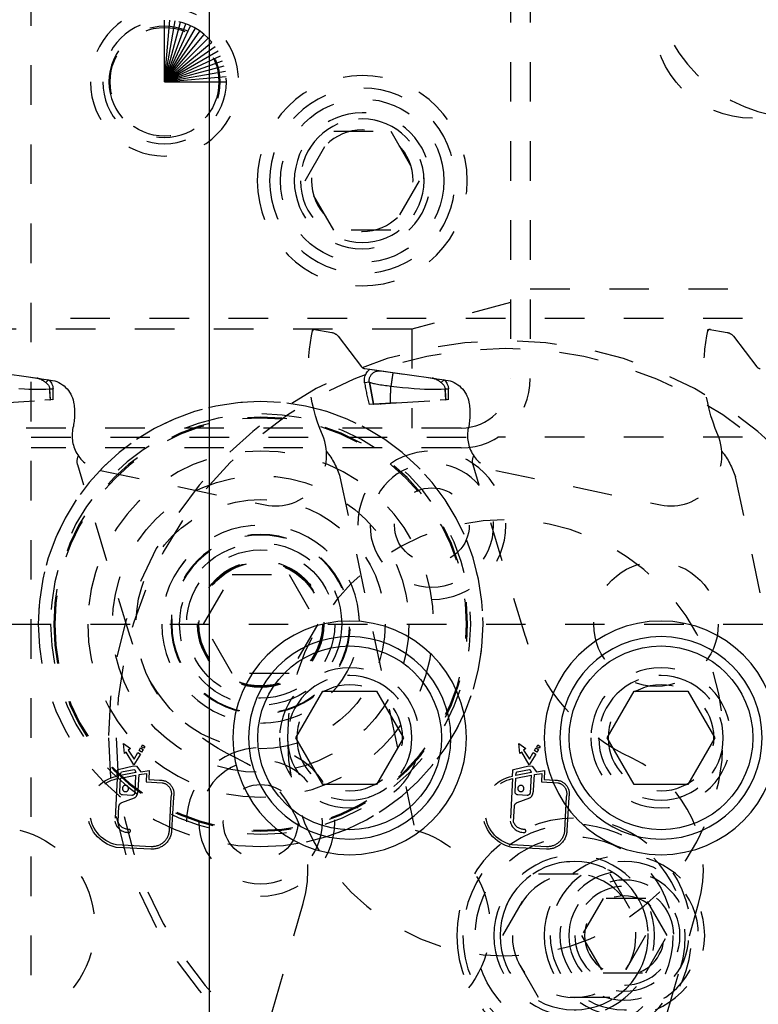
# Model space of a CAD drawing. Header units: inches. Extents: x 3 to 289, y 4 to 291.
# Tile 216 of 256: x 235.74 to 237.61, y 116.37 to 118.86. Entities that reach past the tile are written whole.
import ezdxf

# ---------------------------------------------------------------- set-up
doc = ezdxf.new("R2010")
doc.units = ezdxf.units.IN
doc.header["$LTSCALE"] = 0.5
doc.header["$MEASUREMENT"] = 0
doc.linetypes.add('DIVIDE', pattern=[0.393701, 0.19685, -0.098425, 0, -0.098425])
doc.linetypes.add('HIDDEN', pattern=[0.225, 0.15, -0.075])
doc.layers.add('MFB', color=7, linetype='Continuous')

msp = doc.modelspace()

# ---------------------------------------------------------------- linework, layer by layer
at = {"layer": 'MFB', "color": 9, "linetype": 'Continuous'}
msp.add_line((236.221, 132.0463), (236.221, 105.5463), dxfattribs=at)
at = {"layer": 'MFB', "color": 254, "linetype": 'HIDDEN'}
for p, q in [((235.771, 111.0463), (235.771, 120.7963)), ((236.983, 118.9545), (236.983, 117.9545)), ((237.033, 118.9545), (237.033, 117.9545)), ((237.9699, 118.6124), (237.5949, 118.6124)), ((236.4636, 118.4545), (236.5358, 118.5795)), ((236.5358, 118.5795), (236.6801, 118.5795)), ((236.6801, 118.5795), (236.7523, 118.4545)), ((236.5358, 118.3295), (236.4636, 118.4545)), ((236.7523, 118.4545), (236.6801, 118.3295)), ((236.6801, 118.3295), (236.5358, 118.3295)), ((237.033, 118.1812), (237.9699, 118.1812)), ((236.983, 118.1464), (236.733, 118.0795)), ((237.9699, 118.1062), (235.771, 118.1062)), ((236.733, 118.0795), (234.233, 118.0795)), ((236.483, 118.0795), (236.5312, 118.0709)), ((236.733, 118.0795), (236.733, 117.8295)), ((237.483, 118.0795), (237.5312, 118.0709)), ((236.5467, 118.0616), (236.606, 117.9845)), ((237.5467, 118.0616), (237.606, 117.9845)), ((235.6142, 117.9797), (235.8195, 117.9508)), ((235.6857, 117.9696), (235.7817, 117.9562)), ((236.6142, 117.9797), (236.8195, 117.9508)), ((236.6181, 117.9672), (236.6195, 117.9696)), ((236.6195, 117.9696), (236.6212, 117.9719)), ((236.6212, 117.9719), (236.623, 117.974)), ((236.623, 117.974), (236.6249, 117.976)), ((236.6249, 117.976), (236.627, 117.9779)), ((236.627, 117.9779), (236.6565, 117.9738)), ((236.6345, 117.9681), (236.6362, 117.9694)), ((236.6362, 117.9694), (236.6379, 117.9705)), ((236.6379, 117.9705), (236.6398, 117.9715)), ((236.6398, 117.9715), (236.6417, 117.9723)), ((236.6417, 117.9723), (236.6436, 117.973)), ((236.6436, 117.973), (236.6455, 117.9735)), ((236.6455, 117.9735), (236.6479, 117.9739)), ((236.6479, 117.9739), (236.6501, 117.9741)), ((236.6501, 117.9741), (236.6524, 117.9741)), ((236.6524, 117.9741), (236.6545, 117.974)), ((236.6545, 117.974), (236.6565, 117.9738)), ((236.6565, 117.9738), (236.6857, 117.9696)), ((236.6855, 117.9689), (236.6854, 117.9684)), ((236.6856, 117.9693), (236.6855, 117.9689)), ((236.6857, 117.9696), (236.6856, 117.9693)), ((236.6857, 117.9696), (236.7817, 117.9562)), ((236.6857, 117.9696), (236.6857, 117.9696)), ((235.7693, 117.9579), (235.7851, 117.9557)), ((235.7817, 117.9562), (235.7851, 117.9557)), ((235.7851, 117.9557), (235.8148, 117.9515)), ((235.7851, 117.9557), (235.7871, 117.9553)), ((235.7871, 117.9553), (235.7851, 117.9557)), ((235.7871, 117.9553), (235.7891, 117.9548)), ((235.7891, 117.9548), (235.7871, 117.9553)), ((235.7891, 117.9548), (235.7911, 117.9542)), ((235.7911, 117.9542), (235.7891, 117.9548)), ((235.7911, 117.9542), (235.7931, 117.9534)), ((235.7931, 117.9534), (235.7911, 117.9542)), ((235.7931, 117.9534), (235.795, 117.9526)), ((235.795, 117.9526), (235.7931, 117.9534)), ((235.795, 117.9526), (235.7969, 117.9516)), ((235.7969, 117.9516), (235.795, 117.9526)), ((235.7969, 117.9516), (235.7988, 117.9505)), ((235.7988, 117.9505), (235.7969, 117.9516)), ((235.7988, 117.9505), (235.8007, 117.9493)), ((235.8007, 117.9493), (235.7988, 117.9505)), ((235.8007, 117.9493), (235.8025, 117.948)), ((235.8025, 117.948), (235.8007, 117.9493)), ((235.8025, 117.948), (235.8043, 117.9467)), ((235.8043, 117.9467), (235.8025, 117.948)), ((235.8043, 117.9467), (235.806, 117.9454)), ((235.806, 117.9454), (235.8043, 117.9467)), ((235.806, 117.9454), (235.8078, 117.9441)), ((235.8078, 117.9441), (235.806, 117.9454)), ((235.8078, 117.9441), (235.8148, 117.9515)), ((235.8078, 117.9441), (235.8148, 117.9515)), ((235.8078, 117.9441), (235.8095, 117.9426)), ((235.8148, 117.9515), (235.8167, 117.9496)), ((235.8167, 117.9496), (235.8184, 117.9476)), ((235.8184, 117.9476), (235.8201, 117.9454)), ((235.8201, 117.9454), (235.8217, 117.943)), ((236.6135, 117.9496), (236.6136, 117.9527)), ((236.6136, 117.9465), (236.6135, 117.9496)), ((236.6136, 117.9527), (236.614, 117.9558)), ((236.614, 117.9435), (236.6136, 117.9465)), ((236.614, 117.9558), (236.6147, 117.9588)), ((236.626, 117.9454), (236.614, 117.9435)), ((236.626, 117.9454), (236.614, 117.9435)), ((236.6147, 117.9588), (236.6156, 117.9618)), ((236.6156, 117.9618), (236.6168, 117.9646)), ((236.6168, 117.9646), (236.6181, 117.9672)), ((236.6257, 117.9502), (236.6258, 117.9518)), ((236.6257, 117.9486), (236.6257, 117.9502)), ((236.6258, 117.947), (236.6257, 117.9486)), ((236.6258, 117.9518), (236.626, 117.9534)), ((236.626, 117.9454), (236.6258, 117.947)), ((236.626, 117.9534), (236.6263, 117.9549)), ((236.6367, 117.8897), (236.626, 117.9454)), ((236.626, 117.9454), (236.6367, 117.8897)), ((236.626, 117.9454), (236.6273, 117.9449)), ((236.6263, 117.9549), (236.6267, 117.9564)), ((236.6267, 117.9564), (236.6272, 117.958)), ((236.6272, 117.958), (236.6278, 117.9594)), ((236.6273, 117.9449), (236.629, 117.9442)), ((236.6278, 117.9594), (236.6285, 117.9608)), ((236.6285, 117.9608), (236.6293, 117.9622)), ((236.629, 117.9442), (236.6311, 117.9436)), ((236.6293, 117.9622), (236.6302, 117.9635)), ((236.6302, 117.9635), (236.6315, 117.9652)), ((236.6315, 117.9652), (236.6329, 117.9667)), ((236.6329, 117.9667), (236.6345, 117.9681)), ((236.6819, 117.9454), (236.6816, 117.9434)), ((236.6822, 117.9474), (236.6819, 117.9454)), ((236.6825, 117.9494), (236.6822, 117.9474)), ((236.6828, 117.9514), (236.6825, 117.9494)), ((236.6831, 117.9533), (236.6828, 117.9514)), ((236.6833, 117.9552), (236.6831, 117.9533)), ((236.6836, 117.957), (236.6833, 117.9552)), ((236.6839, 117.9587), (236.6836, 117.957)), ((236.6841, 117.9604), (236.6839, 117.9587)), ((236.6843, 117.9619), (236.6841, 117.9604)), ((236.6846, 117.9633), (236.6843, 117.9619)), ((236.6848, 117.9646), (236.6846, 117.9633)), ((236.685, 117.9657), (236.6848, 117.9646)), ((236.6851, 117.9668), (236.685, 117.9657)), ((236.6853, 117.9676), (236.6851, 117.9668)), ((236.6854, 117.9684), (236.6853, 117.9676)), ((236.7693, 117.9579), (236.7851, 117.9557)), ((236.7817, 117.9562), (236.7851, 117.9557)), ((236.7851, 117.9557), (236.8148, 117.9515)), ((236.7851, 117.9557), (236.7871, 117.9553)), ((236.7871, 117.9553), (236.7851, 117.9557)), ((236.7871, 117.9553), (236.7891, 117.9548)), ((236.7891, 117.9548), (236.7871, 117.9553)), ((236.7891, 117.9548), (236.7911, 117.9542)), ((236.7911, 117.9542), (236.7891, 117.9548)), ((236.7911, 117.9542), (236.7931, 117.9534)), ((236.7931, 117.9534), (236.7911, 117.9542)), ((236.7931, 117.9534), (236.795, 117.9526)), ((236.795, 117.9526), (236.7931, 117.9534)), ((236.795, 117.9526), (236.7969, 117.9516)), ((236.7969, 117.9516), (236.795, 117.9526)), ((236.7969, 117.9516), (236.7988, 117.9505)), ((236.7988, 117.9505), (236.7969, 117.9516)), ((236.7988, 117.9505), (236.8007, 117.9493)), ((236.8007, 117.9493), (236.7988, 117.9505)), ((236.8007, 117.9493), (236.8025, 117.948)), ((236.8025, 117.948), (236.8007, 117.9493)), ((236.8025, 117.948), (236.8043, 117.9467)), ((236.8043, 117.9467), (236.8025, 117.948)), ((236.8043, 117.9467), (236.806, 117.9454)), ((236.806, 117.9454), (236.8043, 117.9467)), ((236.806, 117.9454), (236.8078, 117.9441)), ((236.8078, 117.9441), (236.806, 117.9454)), ((236.8078, 117.9441), (236.8148, 117.9515)), ((236.8078, 117.9441), (236.8148, 117.9515)), ((236.8078, 117.9441), (236.8095, 117.9426)), ((236.8148, 117.9515), (236.8167, 117.9496)), ((236.8167, 117.9496), (236.8184, 117.9476)), ((236.8184, 117.9476), (236.8201, 117.9454)), ((236.8201, 117.9454), (236.8217, 117.943)), ((235.7393, 117.9295), (235.7535, 117.9285)), ((235.7535, 117.9285), (235.7651, 117.9279)), ((235.7651, 117.9279), (235.7764, 117.9275)), ((235.7764, 117.9275), (235.7873, 117.9273)), ((235.7873, 117.9273), (235.7979, 117.9274)), ((235.7979, 117.9274), (235.8079, 117.9278)), ((235.8079, 117.9278), (235.8174, 117.9286)), ((235.8095, 117.9426), (235.8112, 117.941)), ((235.8112, 117.941), (235.8128, 117.9393)), ((235.8128, 117.9393), (235.8142, 117.9374)), ((235.8142, 117.9374), (235.8151, 117.9361)), ((235.8151, 117.9361), (235.8158, 117.9347)), ((235.8158, 117.9347), (235.8164, 117.9333)), ((235.8164, 117.9333), (235.8168, 117.9321)), ((235.8168, 117.9321), (235.8171, 117.931)), ((235.8171, 117.931), (235.8173, 117.9298)), ((235.8173, 117.9298), (235.8174, 117.9286)), ((235.8174, 117.9286), (235.8259, 117.9287)), ((235.8174, 117.9286), (235.8259, 117.9287)), ((235.8194, 117.9007), (235.8174, 117.9286)), ((235.8217, 117.943), (235.8231, 117.9404)), ((235.8231, 117.9404), (235.8238, 117.9387)), ((235.8238, 117.9387), (235.8245, 117.9368)), ((235.8245, 117.9368), (235.8251, 117.9349)), ((235.8251, 117.9349), (235.8255, 117.9329)), ((235.8255, 117.9329), (235.8258, 117.9308)), ((235.8258, 117.9308), (235.8259, 117.9287)), ((236.6311, 117.9436), (236.6335, 117.943)), ((236.6335, 117.943), (236.6362, 117.9423)), ((236.6362, 117.9423), (236.6393, 117.9416)), ((236.6393, 117.9416), (236.6426, 117.941)), ((236.6426, 117.941), (236.6462, 117.9403)), ((236.6462, 117.9403), (236.65, 117.9396)), ((236.65, 117.9396), (236.654, 117.939)), ((236.654, 117.939), (236.6582, 117.9384)), ((236.6582, 117.9384), (236.6625, 117.9377)), ((236.6625, 117.9377), (236.6669, 117.9372)), ((236.6669, 117.9372), (236.6714, 117.9366)), ((236.6714, 117.9366), (236.676, 117.9361)), ((236.676, 117.9361), (236.6806, 117.9356)), ((236.6808, 117.9375), (236.6806, 117.9356)), ((236.6806, 117.9356), (236.6954, 117.9338)), ((236.6811, 117.9394), (236.6808, 117.9375)), ((236.6814, 117.9414), (236.6811, 117.9394)), ((236.6816, 117.9434), (236.6814, 117.9414)), ((236.6954, 117.9338), (236.7102, 117.9322)), ((236.7102, 117.9322), (236.7249, 117.9308)), ((236.7249, 117.9308), (236.7393, 117.9295)), ((236.7393, 117.9295), (236.7535, 117.9285)), ((236.7535, 117.9285), (236.7651, 117.9279)), ((236.7651, 117.9279), (236.7764, 117.9275)), ((236.7764, 117.9275), (236.7873, 117.9273)), ((236.7873, 117.9273), (236.7979, 117.9274)), ((236.7979, 117.9274), (236.8079, 117.9278)), ((236.8079, 117.9278), (236.8174, 117.9286)), ((236.8095, 117.9426), (236.8112, 117.941)), ((236.8112, 117.941), (236.8128, 117.9393)), ((236.8128, 117.9393), (236.8142, 117.9374)), ((236.8142, 117.9374), (236.8151, 117.9361)), ((236.8151, 117.9361), (236.8158, 117.9347)), ((236.8158, 117.9347), (236.8164, 117.9333)), ((236.8164, 117.9333), (236.8168, 117.9321)), ((236.8168, 117.9321), (236.8171, 117.931)), ((236.8171, 117.931), (236.8173, 117.9298)), ((236.8173, 117.9298), (236.8174, 117.9286)), ((236.8174, 117.9286), (236.8259, 117.9287)), ((236.8174, 117.9286), (236.8259, 117.9287)), ((236.8194, 117.9007), (236.8174, 117.9286)), ((236.8217, 117.943), (236.8231, 117.9404)), ((236.8231, 117.9404), (236.8238, 117.9387)), ((236.8238, 117.9387), (236.8245, 117.9368)), ((236.8245, 117.9368), (236.8251, 117.9349)), ((236.8251, 117.9349), (236.8255, 117.9329)), ((236.8255, 117.9329), (236.8258, 117.9308)), ((236.8258, 117.9308), (236.8259, 117.9287)), ((235.6794, 117.8923), (235.8194, 117.9007)), ((235.8197, 117.9008), (235.8051, 117.8999)), ((235.8181, 117.9007), (235.8194, 117.9007)), ((235.8264, 117.9012), (235.8194, 117.9007)), ((235.8264, 117.9012), (235.8233, 117.901)), ((236.6794, 117.8923), (236.8194, 117.9007)), ((236.8197, 117.9008), (236.805, 117.8999)), ((236.8264, 117.9012), (236.8194, 117.9007)), ((236.8194, 117.9007), (236.8203, 117.9008)), ((236.8264, 117.9012), (236.8233, 117.901)), ((236.8259, 117.9011), (236.8264, 117.9012)), ((236.6367, 117.8897), (236.6255, 117.889)), ((236.6367, 117.8897), (236.6794, 117.8923)), ((236.6367, 117.8897), (236.6373, 117.8897)), ((236.6956, 117.8932), (236.6373, 117.8897)), ((236.6466, 117.8903), (236.6503, 117.8905)), ((236.6537, 117.8907), (236.6552, 117.8908)), ((236.6573, 117.8909), (236.677, 117.8921)), ((236.677, 117.8921), (236.6794, 117.8923)), ((236.858, 117.8295), (234.358, 117.8295)), ((235.771, 117.8062), (236.9509, 117.8062)), ((237.9699, 117.8062), (236.9509, 117.8062)), ((236.858, 117.7795), (235.771, 117.7795)), ((236.0207, 117.3029), (235.8883, 117.736)), ((235.9458, 117.7221), (236.3624, 117.6352)), ((237.0207, 117.3029), (236.8883, 117.736)), ((236.9458, 117.7221), (237.3624, 117.6352)), ((236.5516, 117.706), (236.7415, 116.8126)), ((237.5516, 117.706), (237.7415, 116.8126)), ((236.2067, 117.3338), (236.2788, 117.4588)), ((236.2788, 117.4588), (236.4232, 117.4588)), ((236.4232, 117.4588), (236.4953, 117.3338)), ((236.2788, 117.2088), (236.2067, 117.3338)), ((236.4953, 117.3338), (236.4232, 117.2088)), ((236.4232, 117.2088), (236.2788, 117.2088)), ((236.0039, 117.0319), (236.0215, 117.0197)), ((236.0067, 117.0068), (236.0039, 117.0319)), ((236.0493, 117.024), (236.0518, 117.0283)), ((236.0555, 117.0201), (236.0493, 117.024)), ((236.0518, 117.0283), (236.0583, 117.0246)), ((236.0583, 117.0246), (236.0555, 117.0201)), ((237.0039, 117.0319), (237.0215, 117.0197)), ((237.0067, 117.0068), (237.0039, 117.0319)), ((237.0493, 117.024), (237.0518, 117.0283)), ((237.0555, 117.0201), (237.0493, 117.024)), ((237.0518, 117.0283), (237.0583, 117.0246)), ((237.0583, 117.0246), (237.0555, 117.0201)), ((236.0112, 117.0104), (236.0067, 117.0068)), ((236.0303, 116.9782), (236.0112, 117.0104)), ((236.0215, 117.0197), (236.0161, 117.015)), ((236.0161, 117.015), (236.0311, 116.9928)), ((236.0467, 117.005), (236.0303, 116.9782)), ((236.0311, 116.9928), (236.0406, 117.0096)), ((236.0406, 117.0096), (236.0467, 117.005)), ((236.0436, 117.0144), (236.0474, 117.0211)), ((236.0498, 117.0105), (236.0436, 117.0144)), ((236.0474, 117.0211), (236.0535, 117.0166)), ((236.0535, 117.0166), (236.0498, 117.0105)), ((237.0112, 117.0104), (237.0067, 117.0068)), ((237.0303, 116.9782), (237.0112, 117.0104)), ((237.0215, 117.0197), (237.0161, 117.015)), ((237.0161, 117.015), (237.0311, 116.9928)), ((237.0467, 117.005), (237.0303, 116.9782)), ((237.0311, 116.9928), (237.0406, 117.0096)), ((237.0406, 117.0096), (237.0467, 117.005)), ((237.0436, 117.0144), (237.0474, 117.0211)), ((237.0498, 117.0105), (237.0436, 117.0144)), ((237.0474, 117.0211), (237.0535, 117.0166)), ((237.0535, 117.0166), (237.0498, 117.0105)), ((235.9906, 116.966), (236.029, 116.9752)), ((236.029, 116.9752), (236.0374, 116.9748)), ((236.0374, 116.9748), (236.0483, 116.9607)), ((236.9906, 116.966), (237.029, 116.9752)), ((237.029, 116.9752), (237.0374, 116.9748)), ((237.0374, 116.9748), (237.0483, 116.9607)), ((235.9883, 116.9497), (235.9891, 116.9634)), ((235.9891, 116.9634), (235.9906, 116.966)), ((235.9965, 116.9448), (236.0348, 116.9519)), ((236.0351, 116.9583), (235.9968, 116.9512)), ((235.9968, 116.9512), (235.9971, 116.9572)), ((235.9971, 116.9572), (235.9994, 116.9606)), ((235.9994, 116.9606), (236.0307, 116.9667)), ((236.0307, 116.9667), (236.0315, 116.9659)), ((236.0348, 116.9519), (236.0325, 116.9076)), ((236.0413, 116.9139), (236.0434, 116.9538)), ((236.0434, 116.9538), (236.0625, 116.9562)), ((236.0483, 116.9607), (236.0692, 116.9634)), ((236.0625, 116.9562), (236.0614, 116.9349)), ((236.0692, 116.9634), (236.068, 116.9408)), ((236.9883, 116.9497), (236.9891, 116.9634)), ((236.9891, 116.9634), (236.9906, 116.966)), ((236.9965, 116.9448), (237.0348, 116.9519)), ((237.0351, 116.9583), (236.9968, 116.9512)), ((236.9968, 116.9512), (236.9971, 116.9572)), ((236.9971, 116.9572), (236.9994, 116.9606)), ((236.9994, 116.9606), (237.0307, 116.9667)), ((237.0307, 116.9667), (237.0315, 116.9659)), ((237.0348, 116.9519), (237.0325, 116.9076)), ((237.0413, 116.9139), (237.0434, 116.9538)), ((237.0434, 116.9538), (237.0625, 116.9562)), ((237.0483, 116.9607), (237.0692, 116.9634)), ((237.0625, 116.9562), (237.0614, 116.9349)), ((237.0692, 116.9634), (237.068, 116.9408)), ((235.988, 116.9433), (235.9824, 116.8357)), ((235.9946, 116.9095), (235.9965, 116.9448)), ((236.0614, 116.9349), (236.1023, 116.9328)), ((236.068, 116.9408), (236.0953, 116.9394)), ((236.988, 116.9433), (236.9824, 116.8357)), ((236.9946, 116.9095), (236.9965, 116.9448)), ((237.0614, 116.9349), (237.1023, 116.9328)), ((237.068, 116.9408), (237.0953, 116.9394)), ((236.0251, 116.9009), (236.0013, 116.9022)), ((236.0383, 116.902), (236.0409, 116.9116)), ((237.0251, 116.9009), (237.0013, 116.9022)), ((237.0383, 116.902), (237.0409, 116.9116)), ((235.9996, 116.8827), (236.0318, 116.8949)), ((236.1241, 116.8974), (236.1196, 116.8123)), ((236.1303, 116.8963), (236.1258, 116.812)), ((236.9996, 116.8827), (237.0318, 116.8949)), ((237.1241, 116.8974), (237.1196, 116.8123)), ((237.1303, 116.8963), (237.1258, 116.812)), ((235.9907, 116.8339), (235.9927, 116.8734)), ((236.9907, 116.8339), (236.9927, 116.8734)), ((236.0739, 116.7711), (235.9867, 116.7757)), ((237.0739, 116.7711), (236.9867, 116.7757)), ((236.0736, 116.7649), (235.9859, 116.7695)), ((237.0736, 116.7649), (236.9859, 116.7695)), ((236.9635, 116.5463), (237.0537, 116.7026)), ((237.0537, 116.7026), (237.2341, 116.7026)), ((237.2341, 116.7026), (237.3243, 116.5463)), ((236.3802, 116.3537), (236.4587, 116.6276)), ((237.2169, 116.6401), (237.1627, 116.5463)), ((237.3251, 116.6401), (237.2169, 116.6401)), ((237.3793, 116.5463), (237.3251, 116.6401)), ((237.3802, 116.3537), (237.4587, 116.6276)), ((237.0537, 116.3901), (236.9635, 116.5463)), ((237.1627, 116.5463), (237.2169, 116.4526)), ((237.3243, 116.5463), (237.2341, 116.3901)), ((237.3251, 116.4526), (237.3793, 116.5463)), ((237.2169, 116.4526), (237.3251, 116.4526)), ((237.2341, 116.3901), (237.0537, 116.3901))]:
    msp.add_line(p, q, dxfattribs=at)
at = {"layer": 'MFB', "color": 100, "linetype": 'Continuous'}
for q in [(236.108, 118.8607), (236.1216, 118.8601), (236.1351, 118.8583), (236.1484, 118.8554), (236.1614, 118.8513), (236.174, 118.8461), (236.1861, 118.8398), (236.1976, 118.8325), (236.2084, 118.8242), (236.2184, 118.8149), (236.2276, 118.8049), (236.2359, 118.7941), (236.2433, 118.7826), (236.2496, 118.7705), (236.2548, 118.7579), (236.2589, 118.7449), (236.2618, 118.7316), (236.2636, 118.7181), (236.2642, 118.7045)]:
    msp.add_line((236.108, 118.7045), q, dxfattribs=at)
at = {"layer": 'MFB', "color": 100, "linetype": 'DIVIDE'}
msp.add_line((224.721, 117.3338), (262.271, 117.3338), dxfattribs=at)
at = {"layer": 'MFB', "color": 132, "linetype": 'Continuous'}
for p, q in [((236.4399, 117.0463), (236.508, 117.1644)), ((236.508, 117.1644), (236.6444, 117.1644)), ((236.6444, 117.1644), (236.7126, 117.0463)), ((237.2273, 117.0463), (237.2955, 117.1644)), ((237.2955, 117.1644), (237.4318, 117.1644)), ((237.4318, 117.1644), (237.5, 117.0463)), ((236.508, 116.9282), (236.4399, 117.0463)), ((236.7126, 117.0463), (236.6444, 116.9282)), ((237.2955, 116.9282), (237.2273, 117.0463)), ((237.5, 117.0463), (237.4318, 116.9282)), ((236.6444, 116.9282), (236.508, 116.9282)), ((237.4318, 116.9282), (237.2955, 116.9282))]:
    msp.add_line(p, q, dxfattribs=at)
at = {"layer": 'MFB', "color": 254, "linetype": 'HIDDEN', "extrusion": (0, 0, -1)}
for centre, radius in [((-236.108, 118.7045), 0.1875), ((-236.108, 118.7045), 0.1563), ((-236.108, 118.7045), 0.1406), ((-236.608, 118.4545), 0.2656), ((-236.608, 118.4545), 0.2344), ((-236.608, 118.4545), 0.1719), ((-236.608, 118.4545), 0.1563), ((-236.608, 118.4545), 0.1285), ((-236.9699, 117.0463), 1.0039), ((-236.9699, 117.0463), 0.9843), ((-236.351, 117.3338), 0.5625), ((-236.351, 117.3338), 0.5313), ((-236.351, 117.3338), 0.5235), ((-236.351, 117.3338), 0.5209), ((-236.351, 117.3338), 0.4375), ((-236.784, 117.5838), 0.1563), ((-236.9699, 117.0463), 0.5512), ((-236.351, 117.3338), 0.25), ((-236.351, 117.3338), 0.2266), ((-236.351, 117.3338), 0.225), ((-236.5762, 117.0463), 0.1772), ((-237.3636, 117.0463), 0.1772), ((-236.5762, 117.0463), 0.1575), ((-237.3636, 117.0463), 0.1575), ((-236.5762, 117.0463), 0.1339), ((-237.3636, 117.0463), 0.1339), ((-236.351, 116.8338), 0.1563), ((-236.0092, 116.9183), 0.00784), ((-237.0092, 116.9183), 0.00784), ((-237.1439, 116.5463), 0.2969), ((-237.1439, 116.5463), 0.2812), ((-237.1439, 116.5463), 0.2031), ((-237.271, 116.5463), 0.2031), ((-237.1439, 116.5463), 0.1875), ((-237.271, 116.5463), 0.1875), ((-237.1439, 116.5463), 0.1563), ((-237.271, 116.5463), 0.163), ((-237.271, 116.5463), 0.1406), ((-237.271, 116.5463), 0.125), ((-237.271, 116.5463), 0.1005)]:
    msp.add_circle(centre, radius, dxfattribs=at)
at = {"layer": 'MFB', "color": 254, "linetype": 'HIDDEN'}
for centre, radius in [((236.108, 118.7045), 0.1375), ((236.608, 118.4545), 0.2066), ((236.351, 117.3338), 0.375), ((236.784, 117.5838), 0.0945), ((236.351, 117.3338), 0.315), ((236.351, 117.3338), 0.205), ((236.351, 117.3338), 0.1875), ((236.351, 117.3338), 0.16), ((236.351, 117.3338), 0.1575), ((236.351, 117.3338), 0.1563), ((236.351, 117.3338), 0.1563), ((237.351, 117.3338), 0.1575), ((236.351, 116.8338), 0.0945), ((237.1439, 116.5463), 0.25)]:
    msp.add_circle(centre, radius, dxfattribs=at)
at = {"layer": 'MFB', "color": 254, "linetype": 'Continuous', "extrusion": (0, 0, -1)}
for centre in [(-236.5762, 117.0463), (-237.3636, 117.0463)]:
    msp.add_circle(centre, 0.2953, dxfattribs=at)
at = {"layer": 'MFB', "color": 132, "linetype": 'Continuous', "extrusion": (0, 0, -1)}
for centre in [(-236.5762, 117.0463), (-237.3636, 117.0463)]:
    msp.add_circle(centre, 0.2559, dxfattribs=at)
at = {"layer": 'MFB', "color": 132, "linetype": 'Continuous'}
for centre in [(236.5762, 117.0463), (237.3636, 117.0463)]:
    msp.add_circle(centre, 0.2323, dxfattribs=at)
at = {"layer": 'MFB', "color": 254, "linetype": 'HIDDEN'}
for centre, radius, start, end in [((237.7199, 118.9874), 0.375, 180, 270), ((236.608, 118.4545), 0.1563, 270, 180), ((236.4874, 118.0729), 0.00571, 79.9742, 168.1032), ((237.4874, 118.0729), 0.00571, 79.9742, 168.1032), ((236.6159, 117.9921), 0.0125, 217.5885, 262), ((237.6159, 117.9921), 0.0125, 217.5885, 262), ((236.858, 117.9545), 0.125, 270, 0), ((236.858, 117.9545), 0.175, 270, 0), ((237.2095, 118.0411), 0.6035, 189.3125, 194.5981), ((241.1768, 118.2358), 4.3703, 184.0304, 184.3965), ((236.351, 117.3338), 0.5625, 270, 180), ((235.9641, 117.8102), 0.09, 167.2532, 258.2208), ((236.9641, 117.8102), 0.09, 167.2532, 258.2208), ((236.3887, 117.7615), 0.129, 258.2208, 23.0696), ((237.3887, 117.7615), 0.129, 258.2208, 23.0696), ((236.784, 117.5838), 0.1875, 270, 180), ((236.351, 117.3338), 0.25, 270, 180), ((236.5762, 117.0463), 0.1575, 270, 180), ((237.3636, 117.0463), 0.1575, 270, 180), ((236.351, 116.8338), 0.1875, 270, 180), ((236.1607, 116.713), 0.31, 344, 65.2945), ((237.1607, 116.713), 0.31, 344, 65.2945), ((236.0281, 116.9048), 0.0105, 290.6817, 344.703), ((236.0307, 116.9144), 0.0105, 344.703, 357), ((237.0281, 116.9048), 0.0105, 290.6817, 344.703), ((237.0307, 116.9144), 0.0105, 344.703, 357), ((236.0162, 116.8417), 0.0344, 190.0192, 272.7393), ((237.0162, 116.8417), 0.0344, 190.0192, 272.7393), ((236.0181, 116.8111), 0.00376, 267, 96.9146), ((237.0181, 116.8111), 0.00376, 267, 96.9146), ((237.1439, 116.5463), 0.1875, 270, 180), ((237.271, 116.5463), 0.125, 270, 180)]:
    msp.add_arc(centre, radius, start, end, dxfattribs=at)
at = {"layer": 'MFB', "color": 254, "linetype": 'HIDDEN', "extrusion": (0, 0, -1)}
for centre, radius, start, end in [((-237.5949, 118.8624), 0.25, 270, 0), ((-236.9105, 117.9837), 0.4382, 336.9304, 12.6192), ((-236.5268, 118.0463), 0.025, 100.0258, 142.4115), ((-237.9105, 117.9837), 0.4382, 336.9304, 12.6192), ((-237.5268, 118.0463), 0.025, 100.0258, 142.4115), ((-235.8099, 117.8826), 0.0689, 98, 169.7316), ((-236.8099, 117.8826), 0.0689, 98, 169.7316), ((-240.1768, 118.2358), 4.3703, 355.6035, 355.9696), ((-248.2262, 118.1413), 12.4021, 358.89074, 359.01811), ((-237.3525, 117.8964), 0.673, 359.6496, 3.3368), ((-249.2262, 118.1413), 12.4021, 358.89074, 359.01811), ((-235.7179, 117.866), 0.1625, 169.7316, 192.7468), ((-236.7179, 117.866), 0.1625, 169.7316, 192.7468), ((-236.369, 117.6501), 0.191, 140.9914, 162.9858), ((-237.369, 117.6501), 0.191, 140.9914, 162.9858), ((-235.9182, 117.7452), 0.0313, 342.9999, 26.1997), ((-236.9182, 117.7452), 0.0313, 342.9999, 26.1997), ((-236.4989, 117.4491), 0.5, 294.6543, 342.9999), ((-237.4989, 117.4491), 0.5, 294.6543, 342.9999), ((-236.0049, 116.8593), 0.0918, 281.9262, 79.6209), ((-236.0246, 116.958), 0.0105, 131.3426, 178.2042), ((-237.0049, 116.8593), 0.0918, 281.9262, 79.6209), ((-237.0246, 116.958), 0.0105, 131.3426, 178.2042), ((-236.0049, 116.8593), 0.0856, 282.247, 78.6237), ((-236.0973, 116.9053), 0.0341, 86.4885, 195.2728), ((-236.0973, 116.9053), 0.0279, 100.2054, 196.5849), ((-237.0049, 116.8593), 0.0856, 282.247, 78.6237), ((-237.0973, 116.9053), 0.0341, 86.4885, 195.2728), ((-237.0973, 116.9053), 0.0279, 100.2054, 196.5849), ((-236.0017, 116.9092), 0.00703, 273, 3), ((-236.0255, 116.9079), 0.00703, 183, 273), ((-237.0017, 116.9092), 0.00703, 273, 3), ((-237.0255, 116.9079), 0.00703, 183, 273), ((-236.0033, 116.8728), 0.0105, 3, 69.3183), ((-237.0033, 116.8728), 0.0105, 3, 69.3183), ((-236.017, 116.8425), 0.0277, 268.7143, 341.8106), ((-237.017, 116.8425), 0.0277, 268.7143, 341.8106), ((-235.6814, 116.57), 0.25, 103.9254, 232.0746), ((-236.0762, 116.8146), 0.0497, 183, 273), ((-236.0762, 116.8146), 0.0435, 183, 273), ((-236.6814, 116.57), 0.25, 103.9254, 232.0746), ((-237.0762, 116.8146), 0.0497, 183, 273), ((-237.0762, 116.8146), 0.0435, 183, 273)]:
    msp.add_arc(centre, radius, start, end, dxfattribs=at)

doc.saveas('drawing.dxf')
